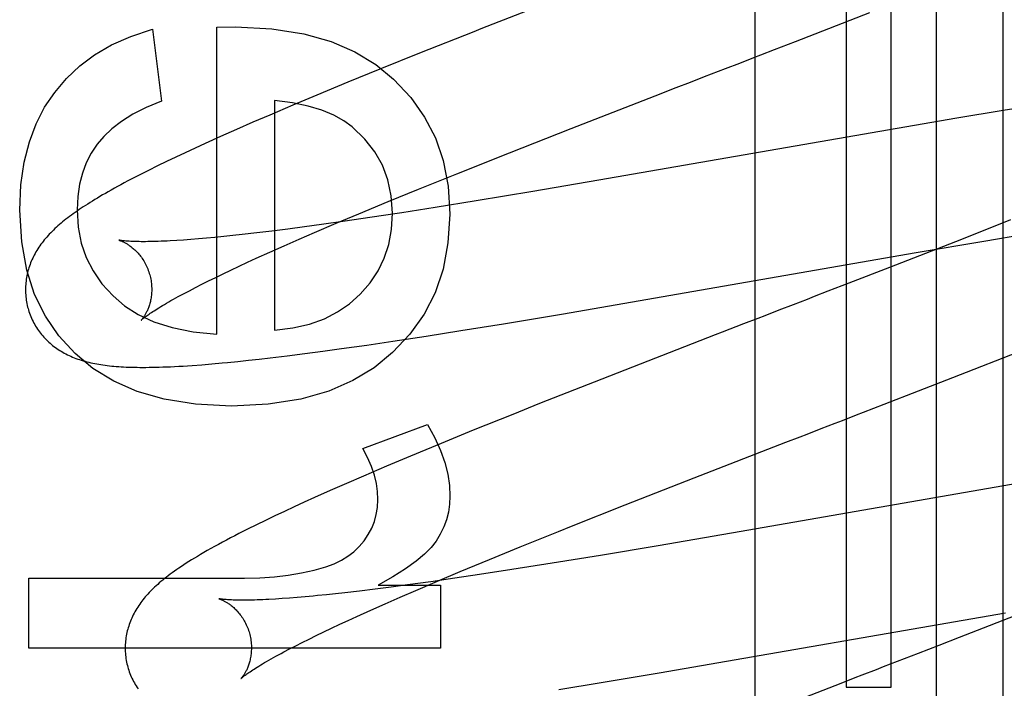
# Model space of a CAD drawing. Header units: inches. Extents: x 0 to 200, y 0 to 129.
# Tile 55 of 94: x 54.45 to 54.606, y 49.626 to 49.732. Entities that reach past the tile are written whole.
import ezdxf

# ---------------------------------------------------------------- set-up
doc = ezdxf.new("R2010")
doc.units = ezdxf.units.IN
doc.header["$LTSCALE"] = 11
doc.header["$MEASUREMENT"] = 0
doc.linetypes.add('HIDDEN', pattern=[0.2, 0.1, -0.1])
doc.layers.add('DEFAULT_2', color=8, linetype='HIDDEN')

msp = doc.modelspace()

# ---------------------------------------------------------------- linework, layer by layer
at = {"layer": 'DEFAULT_2', "color": 8, "linetype": 'HIDDEN'}
for p, q in [((54.5807253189, 49.8376312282), (54.5807253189, 49.6265836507)), ((54.5878677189, 49.6265836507), (54.5878677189, 49.8376312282)), ((54.59501011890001, 49.8376312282), (54.59501011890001, 49.5318376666)), ((54.60560851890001, 49.4783933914), (54.60560851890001, 49.8376312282)), ((54.56632788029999, 49.2184273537), (54.56632788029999, 49.82323122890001)), ((54.5372761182, 49.7364985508), (54.5228458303, 49.7308511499)), ((54.5726918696, 49.7288675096), (54.58449046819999, 49.7334530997)), ((54.4810851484, 49.7311280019), (54.48403194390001, 49.7311893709)), ((54.4810851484, 49.68250594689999), (54.4810851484, 49.7311280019)), ((54.47089415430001, 49.7308210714), (54.4723061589, 49.7194022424)), ((54.569400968, 49.7275935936), (54.5726918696, 49.7288675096)), ((54.51314612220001, 49.7269986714), (54.5068825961, 49.7244755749)), ((54.5638685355, 49.7254541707), (54.5660875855, 49.7263120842)), ((54.5068825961, 49.7244755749), (54.5018156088, 49.7224081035)), ((54.5018156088, 49.7224081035), (54.4969073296, 49.72037764)), ((54.5538239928, 49.7215695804), (54.5560606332, 49.722435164)), ((54.4969073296, 49.72037764), (54.4931071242, 49.7187829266)), ((54.5371531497, 49.71508707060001), (54.55046965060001, 49.7202702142)), ((54.55046965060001, 49.7202702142), (54.5538239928, 49.7215695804)), ((54.4931071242, 49.7187829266), (54.4894282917, 49.7172165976)), ((54.4901710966, 49.71952498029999), (54.4901710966, 49.683119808)), ((54.6115750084, 49.71889734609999), (54.6055720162, 49.7179288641)), ((54.4894282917, 49.7172165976), (54.48675344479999, 49.7160614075)), ((54.6055720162, 49.7179288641), (54.5982389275, 49.71671061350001)), ((54.48675344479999, 49.7160614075), (54.4841538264, 49.7149233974)), ((54.5982389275, 49.71671061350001), (54.5415550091, 49.7068744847)), ((54.4841538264, 49.7149233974), (54.4816321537, 49.7138028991)), ((54.5274102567, 49.7112540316), (54.5371531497, 49.71508707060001)), ((54.4791913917, 49.7127002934), (54.4776089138, 49.7119745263)), ((54.4816321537, 49.7138028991), (54.4791913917, 49.7127002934)), ((54.4760618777, 49.7112556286), (54.47455351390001, 49.7105447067)), ((54.4776089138, 49.7119745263), (54.4760618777, 49.7112556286)), ((54.5190454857, 49.7079204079), (54.5274102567, 49.7112540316)), ((54.4730871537, 49.7098429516), (54.47165416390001, 49.7091457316)), ((54.47455351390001, 49.7105447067), (54.4730871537, 49.7098429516)), ((54.4702401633, 49.70844516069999), (54.4688648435, 49.7077500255)), ((54.47165416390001, 49.7091457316), (54.4702401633, 49.70844516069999)), ((54.513012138, 49.70548254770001), (54.5190454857, 49.7079204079)), ((54.5415550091, 49.7068744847), (54.531129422, 49.70510301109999)), ((54.5081728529, 49.7035012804), (54.513012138, 49.70548254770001)), ((54.531129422, 49.70510301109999), (54.5221350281, 49.7036132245)), ((54.5035277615, 49.7015727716), (54.5081728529, 49.7035012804)), ((54.5221350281, 49.7036132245), (54.51561682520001, 49.7025638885)), ((54.4999655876, 49.7000724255), (54.5035277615, 49.7015727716)), ((54.5103659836, 49.7017421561), (54.5053037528, 49.7009743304)), ((54.51561682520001, 49.7025638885), (54.5103659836, 49.7017421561)), ((54.4976503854, 49.69987090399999), (54.4949372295, 49.69950027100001)), ((54.4965517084, 49.6986136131), (54.4999655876, 49.7000724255)), ((54.5014042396, 49.7004024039), (54.4976503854, 49.69987090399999)), ((54.5053037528, 49.7009743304), (54.5014042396, 49.7004024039)), ((54.6067414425, 49.7005988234), (54.5989721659, 49.6975250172)), ((54.4850583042, 49.6982767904), (54.48357675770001, 49.69811541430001)), ((54.48737276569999, 49.6985421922), (54.4850583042, 49.6982767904)), ((54.4897938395, 49.6988350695), (54.48737276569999, 49.6985421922)), ((54.4923168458, 49.6991546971), (54.4897938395, 49.6988350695)), ((54.4949372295, 49.69950027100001), (54.4923168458, 49.6991546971)), ((54.4940949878, 49.6975489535), (54.4965517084, 49.6986136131)), ((54.6025342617, 49.6972499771), (54.6096045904, 49.69842045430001)), ((54.4758001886, 49.69741474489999), (54.4747024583, 49.6973426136)), ((54.4769569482, 49.6974995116), (54.4758001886, 49.69741474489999)), ((54.4781713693, 49.6975970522), (54.4769569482, 49.6974995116)), ((54.4794419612, 49.6977074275), (54.4781713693, 49.6975970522)), ((54.4807672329, 49.6978306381), (54.4794419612, 49.6977074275)), ((54.4821459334, 49.69796665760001), (54.4807672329, 49.6978306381)), ((54.48357675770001, 49.69811541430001), (54.4821459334, 49.69796665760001)), ((54.49173197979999, 49.6965112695), (54.4940949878, 49.6975489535)), ((54.5989721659, 49.6975250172), (54.58760017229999, 49.6930823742)), ((54.59181467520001, 49.6954260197), (54.6025342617, 49.6972499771)), ((54.4873042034, 49.69452334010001), (54.489466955, 49.6955021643)), ((54.489466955, 49.6955021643), (54.49173197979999, 49.6965112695)), ((54.5356547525, 49.6856812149), (54.59181467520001, 49.6954260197)), ((54.4845868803, 49.6932684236), (54.4859212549, 49.6938884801)), ((54.4859212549, 49.6938884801), (54.4873042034, 49.69452334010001)), ((54.4808870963, 49.6915028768), (54.4820685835, 49.6920749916)), ((54.4820685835, 49.6920749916), (54.48330225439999, 49.69266372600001)), ((54.48330225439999, 49.69266372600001), (54.4845868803, 49.6932684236)), ((54.58760017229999, 49.6930823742), (54.5811362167, 49.6905748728)), ((54.4786848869, 49.6904110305), (54.4797588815, 49.6909480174)), ((54.4797588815, 49.6909480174), (54.4808870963, 49.6915028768)), ((54.5811362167, 49.6905748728), (54.5778514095, 49.689303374)), ((54.475801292, 49.6889163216), (54.4767047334, 49.68939416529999)), ((54.4767047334, 49.68939416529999), (54.4776663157, 49.6898927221)), ((54.4776663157, 49.6898927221), (54.4786848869, 49.6904110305)), ((54.57008407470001, 49.6863000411), (54.56784503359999, 49.6854343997)), ((54.5264368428, 49.6841488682), (54.5356547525, 49.6856812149)), ((54.51423796, 49.68220070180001), (54.51970342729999, 49.6830601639)), ((54.51970342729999, 49.6830601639), (54.5264368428, 49.6841488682)), ((54.5644755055, 49.6841311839), (54.5610972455, 49.6828234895)), ((54.5047960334, 49.6807820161), (54.50892462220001, 49.6813906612)), ((54.50892462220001, 49.6813906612), (54.51423796, 49.68220070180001)), ((54.4950058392, 49.67943251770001), (54.49786088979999, 49.67981022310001)), ((54.49786088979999, 49.67981022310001), (54.50078652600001, 49.6802115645)), ((54.50078652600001, 49.6802115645), (54.5047960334, 49.6807820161)), ((54.5975993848, 49.6756161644), (54.6089910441, 49.68007990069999)), ((54.4843884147, 49.6781870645), (54.4860658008, 49.6783633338)), ((54.4860658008, 49.6783633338), (54.4877757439, 49.678552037)), ((54.4877757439, 49.678552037), (54.48952508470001, 49.6787535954)), ((54.48952508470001, 49.6787535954), (54.4922244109, 49.6790796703)), ((54.4922244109, 49.6790796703), (54.4950058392, 49.67943251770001)), ((54.4786999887, 49.6776690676), (54.4802907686, 49.6777997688)), ((54.4802907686, 49.6777997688), (54.4819163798, 49.6779453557)), ((54.5420278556, 49.6753946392), (54.5321870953, 49.6715049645)), ((54.5867674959, 49.6714122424), (54.5975993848, 49.6756161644)), ((54.5321870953, 49.6715049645), (54.5279154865, 49.66979821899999)), ((54.5279154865, 49.66979821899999), (54.5216572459, 49.6672718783)), ((54.5041683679, 49.6643954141), (54.5144207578, 49.6682016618)), ((54.5216572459, 49.6672718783), (54.5166002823, 49.6652031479)), ((54.5166002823, 49.6652031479), (54.51170708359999, 49.663172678)), ((54.5566538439, 49.6597450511), (54.5711795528, 49.6653840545)), ((54.51170708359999, 49.663172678), (54.5079223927, 49.66157874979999)), ((54.5079223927, 49.66157874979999), (54.5042621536, 49.6600138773)), ((54.5042621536, 49.6600138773), (54.5016030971, 49.6588601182)), ((54.5457078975, 49.6554535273), (54.5566538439, 49.6597450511)), ((54.6132980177, 49.659796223), (54.56259475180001, 49.6509882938)), ((54.499021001, 49.6577238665), (54.4965184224, 49.6566053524)), ((54.5016030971, 49.6588601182), (54.499021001, 49.6577238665)), ((54.4965184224, 49.6566053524), (54.4948952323, 49.6558694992)), ((54.4933086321, 49.6551413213), (54.4917589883, 49.6544206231)), ((54.4948952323, 49.6558694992), (54.4933086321, 49.6551413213)), ((54.5372305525, 49.6520883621), (54.5457078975, 49.6554535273)), ((54.490246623, 49.6537071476), (54.48877186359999, 49.6530005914)), ((54.4917589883, 49.6544206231), (54.490246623, 49.6537071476)), ((54.4859345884, 49.6516057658), (54.484569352, 49.6509147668)), ((54.48733484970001, 49.6523004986), (54.4859345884, 49.6516057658)), ((54.48877186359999, 49.6530005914), (54.48733484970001, 49.6523004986)), ((54.5351621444, 49.65126005), (54.5372305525, 49.6520883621)), ((54.5291021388, 49.6488130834), (54.5351621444, 49.65126005)), ((54.56259475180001, 49.6509882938), (54.5509362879, 49.64898947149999)), ((54.5242399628, 49.6468239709), (54.5291021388, 49.6488130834)), ((54.5509362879, 49.64898947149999), (54.5418457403, 49.6474660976)), ((54.5195718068, 49.6448875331), (54.5242399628, 49.6468239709)), ((54.5418457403, 49.6474660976), (54.5341436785, 49.6462096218)), ((54.5341436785, 49.6462096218), (54.5277788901, 49.6452023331)), ((54.4513102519, 49.6327787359), (54.4513102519, 49.6438292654)), ((54.4513102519, 49.6438292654), (54.4854439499, 49.6438292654)), ((54.51873058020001, 49.6438342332), (54.5149296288, 49.6432880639)), ((54.51599104, 49.64338075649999), (54.5195718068, 49.6448875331)), ((54.5226718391, 49.6444195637), (54.51873058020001, 49.6438342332)), ((54.5277788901, 49.6452023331), (54.5226718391, 49.6444195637)), ((54.5061129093, 49.6421096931), (54.5036775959, 49.6418119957)), ((54.5086485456, 49.64243380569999), (54.5061129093, 49.6421096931)), ((54.5066240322, 49.6427241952), (54.516508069, 49.6427241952)), ((54.51127996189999, 49.6427835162), (54.5086485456, 49.64243380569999)), ((54.5149296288, 49.6432880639), (54.51127996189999, 49.6427835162)), ((54.5125586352, 49.6419154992), (54.51599104, 49.64338075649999)), ((54.516508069, 49.6427241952), (54.516508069, 49.6327787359)), ((54.4914262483, 49.6406122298), (54.4903407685, 49.6405421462)), ((54.4925705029, 49.64069483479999), (54.4914262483, 49.6406122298)), ((54.4937722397, 49.6407901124), (54.4925705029, 49.64069483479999)), ((54.4950301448, 49.6408981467), (54.4937722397, 49.6407901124)), ((54.4963427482, 49.64101895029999), (54.4950301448, 49.6408981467)), ((54.4998540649, 49.6413764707), (54.4984109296, 49.6412239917)), ((54.5013471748, 49.6415414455), (54.4998540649, 49.6413764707)), ((54.5036775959, 49.6418119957), (54.5013471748, 49.6415414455)), ((54.5077112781, 49.6398034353), (54.5100880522, 49.64084598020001)), ((54.5100880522, 49.64084598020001), (54.5125586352, 49.6419154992)), ((54.5054326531, 49.6387894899), (54.5077112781, 49.6398034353)), ((54.6112518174, 49.6393564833), (54.5986467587, 49.63445003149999)), ((54.5018646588, 49.63716776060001), (54.5032564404, 49.6378058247)), ((54.5032564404, 49.6378058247), (54.5054326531, 49.6387894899)), ((54.5510901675, 49.6288302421), (54.6059852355, 49.6383555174)), ((54.4979862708, 49.63534478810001), (54.49922839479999, 49.6359366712)), ((54.49922839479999, 49.6359366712), (54.500521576, 49.636544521)), ((54.500521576, 49.636544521), (54.5018646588, 49.63716776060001)), ((54.4956594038, 49.63421122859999), (54.4967962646, 49.6347694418)), ((54.4967962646, 49.6347694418), (54.4979862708, 49.63534478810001)), ((54.5986467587, 49.63445003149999), (54.5953938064, 49.6331900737)), ((54.516508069, 49.6327787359), (54.4513102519, 49.6327787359)), ((54.4925816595, 49.6326480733), (54.4935507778, 49.6331496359)), ((54.4935507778, 49.6331496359), (54.49457709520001, 49.6336709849)), ((54.49457709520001, 49.6336709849), (54.4956594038, 49.63421122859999)), ((54.4916707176, 49.6321671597), (54.4925816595, 49.6326480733)), ((54.5419119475, 49.62730603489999), (54.5510901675, 49.6288302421)), ((54.53520898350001, 49.6262235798), (54.5419119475, 49.62730603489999)), ((54.5798827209, 49.62719162), (54.5608581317, 49.6197953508)), ((54.5807253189, 49.6265836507), (54.5878677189, 49.6265836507))]:
    msp.add_line(p, q, dxfattribs=at)
for points in [[(54.48403194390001, 49.7311893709), (54.4897648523, 49.7308615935), (54.4948230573, 49.730087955), (54.49915927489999, 49.7288464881), (54.5029153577, 49.7272030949), (54.5062331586, 49.72522367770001), (54.5090653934, 49.7228862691)], [(54.455376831, 49.7208030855), (54.45723170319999, 49.723005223), (54.459351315, 49.7249919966), (54.4617096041, 49.72676118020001), (54.4643847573, 49.7283194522), (54.4674549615, 49.72967349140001), (54.47089415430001, 49.7308210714)], [(54.5228458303, 49.7308511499), (54.5217531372, 49.7304199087), (54.51314612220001, 49.7269986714)], [(54.5660875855, 49.7263120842), (54.5671942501, 49.7267400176), (54.569400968, 49.7275935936)], [(54.5594125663, 49.7237315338), (54.5616430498, 49.7245938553), (54.5638685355, 49.7254541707)], [(54.5560606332, 49.722435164), (54.5582959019, 49.7232997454), (54.5594125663, 49.7237315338)], [(54.5090653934, 49.7228862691), (54.5117629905, 49.7200033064), (54.513969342, 49.716894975), (54.5156782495, 49.71360319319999), (54.51690830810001, 49.7100022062), (54.5176781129, 49.70596625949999), (54.5179814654, 49.7015372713)], [(54.449836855, 49.70215121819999), (54.4500435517, 49.7061482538), (54.4505490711, 49.7097611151), (54.4513648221, 49.71296278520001), (54.4524565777, 49.7158343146), (54.453790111, 49.71845675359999), (54.455376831, 49.7208030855)], [(54.4723061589, 49.7194022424), (54.4698869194, 49.71840086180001), (54.4677673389, 49.7173408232), (54.4659583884, 49.7162172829), (54.4644271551, 49.7150447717), (54.4631407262, 49.71383782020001), (54.46211007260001, 49.71259158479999)], [(54.5024957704, 49.7153321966), (54.5011756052, 49.7163143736), (54.4995765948, 49.717193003), (54.49771255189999, 49.71797727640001), (54.4955420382, 49.7186396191), (54.4930236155, 49.7191524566), (54.4901710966, 49.71952498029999)], [(54.5088955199, 49.701660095), (54.5086936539, 49.70443035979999), (54.508159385, 49.70697394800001), (54.50730537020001, 49.7092626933), (54.5060936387, 49.7113810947), (54.50448621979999, 49.7134136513), (54.5024957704, 49.7153321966)], [(54.46211007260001, 49.71259158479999), (54.4611660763, 49.7111697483), (54.4603848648, 49.7096395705), (54.45976425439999, 49.7080149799), (54.4593107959, 49.70625419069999), (54.45903104, 49.70431541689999), (54.458922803, 49.7022125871)], [(54.4688648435, 49.7077500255), (54.4682069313, 49.7074121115), (54.4675792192, 49.70708613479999), (54.46697895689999, 49.7067709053), (54.466407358, 49.7064673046), (54.4658602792, 49.706173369), (54.4653349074, 49.70588777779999), (54.4648294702, 49.7056097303), (54.4643417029, 49.7053381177), (54.463870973, 49.7050727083), (54.4634162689, 49.70481304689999), (54.46297673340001, 49.70455875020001), (54.46255152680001, 49.7043094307), (54.4621398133, 49.7040646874), (54.4617408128, 49.7038241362), (54.4613537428, 49.70358737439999), (54.4609778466, 49.7033539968), (54.4606124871, 49.7031236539), (54.460256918, 49.7028959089), (54.4599108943, 49.7026706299), (54.4595740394, 49.7024475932), (54.4592460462, 49.7022266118), (54.4589266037, 49.7020074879), (54.4586153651, 49.7017899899), (54.4583119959, 49.7015738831), (54.4580161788, 49.7013589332), (54.45772760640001, 49.70114489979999), (54.4574459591, 49.7009315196), (54.4571709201, 49.7007185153), (54.4569022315, 49.7005056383), (54.4566395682, 49.7002925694), (54.4563828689, 49.7000791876), (54.456132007, 49.6998653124)], [(54.4586158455, 49.679436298), (54.4560467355, 49.6822161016), (54.4539123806, 49.6853461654), (54.4522056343, 49.6887776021), (54.45094793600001, 49.6926570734), (54.450160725, 49.6971312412), (54.449836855, 49.70215121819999)], [(54.458922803, 49.7022125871), (54.4591067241, 49.6994643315), (54.4595890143, 49.6969327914), (54.4603624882, 49.6946433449), (54.461448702, 49.69251985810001), (54.4628692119, 49.6904861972), (54.4646168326, 49.68856774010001)], [(54.50378452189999, 49.68884455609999), (54.5053331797, 49.6906247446), (54.5065998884, 49.6925255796), (54.5075816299, 49.6945267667), (54.5082874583, 49.6966891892), (54.5087264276, 49.6990737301), (54.5088955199, 49.701660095)], [(54.5179814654, 49.7015372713), (54.51766918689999, 49.6969465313), (54.5168808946, 49.69277545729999), (54.5156219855, 49.68906863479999), (54.51387626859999, 49.68569230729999), (54.5116275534, 49.68251271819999), (54.5088812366, 49.6795744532)], [(54.456132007, 49.6998653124), (54.4558868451, 49.6996507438), (54.45564722, 49.6994352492), (54.4554130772, 49.6992186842), (54.4551843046, 49.699000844), (54.4549609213, 49.6987816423), (54.4547428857, 49.6985609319), (54.4545302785, 49.6983386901), (54.4543231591, 49.6981148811), (54.4541215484, 49.697889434), (54.4539254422, 49.6976622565), (54.4537349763, 49.6974334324), (54.4535503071, 49.697203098), (54.4533713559, 49.6969711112), (54.4531981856, 49.696737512), (54.45303061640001, 49.6965020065), (54.4528685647, 49.6962644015), (54.4527119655, 49.6960245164), (54.45256064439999, 49.69578196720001), (54.4524149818, 49.6955372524), (54.452275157, 49.695290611), (54.4521414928, 49.6950426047), (54.4520142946, 49.6947938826), (54.4518935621, 49.6945446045), (54.4517794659, 49.6942953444), (54.45167168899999, 49.6940456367), (54.4515701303, 49.6937954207), (54.4514745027, 49.6935440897), (54.4513845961, 49.693291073), (54.4513003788, 49.6930361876), (54.4512217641, 49.6927789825), (54.45114890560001, 49.6925197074), (54.4510819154, 49.6922585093), (54.4510208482, 49.6919953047), (54.45096576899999, 49.691730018), (54.4509167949, 49.69146281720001), (54.45087402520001, 49.6911937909), (54.450837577, 49.690923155), (54.4508075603, 49.6906511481), (54.4507840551, 49.69037784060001), (54.4507671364, 49.690103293), (54.4507568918, 49.6898278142), (54.4507533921, 49.689551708), (54.45075669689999, 49.6892750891), (54.45076686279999, 49.6889981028), (54.4507839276, 49.6887209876), (54.4508079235, 49.68844393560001), (54.4508388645, 49.6881672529), (54.4508767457, 49.6878912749), (54.45092157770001, 49.68761611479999), (54.4509733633, 49.6873418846), (54.4510320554, 49.687068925), (54.4510975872, 49.68679757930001), (54.4511592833, 49.686566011)], [(54.465591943, 49.6973880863), (54.4655778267, 49.6973911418), (54.4655655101, 49.6973939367), (54.46556225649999, 49.6973947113), (54.46556762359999, 49.697393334), (54.4655811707, 49.6973896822), (54.4656025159, 49.6973836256), (54.4656312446, 49.697375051), (54.4656670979, 49.6973638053), (54.4657098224, 49.6973497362), (54.46575903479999, 49.6973327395), (54.46581440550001, 49.6973127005), (54.465875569, 49.697289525), (54.4659421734, 49.69726312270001), (54.4660139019, 49.6972333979), (54.4660903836, 49.6972002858), (54.4661714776, 49.69716362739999), (54.46625701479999, 49.6971232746), (54.46634673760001, 49.6970791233), (54.46644042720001, 49.6970310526), (54.4665378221, 49.6969789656), (54.4666386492, 49.6969227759), (54.4667427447, 49.6968623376), (54.4668498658, 49.6967975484), (54.46695997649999, 49.6967281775), (54.4670730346, 49.69665398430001), (54.4671887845, 49.6965748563), (54.4673070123, 49.6964906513), (54.46742752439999, 49.6964012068), (54.467550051, 49.6963064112), (54.46767456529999, 49.6962059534), (54.4678010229, 49.69609951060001), (54.4679291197, 49.6959869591), (54.4680586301, 49.69586809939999), (54.4681892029, 49.6957428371), (54.4683204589, 49.6956111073), (54.4684521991, 49.69547266), (54.4685842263, 49.6953272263), (54.4687160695, 49.69517482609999), (54.4688473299, 49.69501540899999), (54.4689775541, 49.6948489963), (54.46910631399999, 49.6946755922), (54.46923312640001, 49.6944953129), (54.4693575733, 49.6943082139), (54.469479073, 49.6941146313), (54.4695970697, 49.69391493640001), (54.46971118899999, 49.69370925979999), (54.4698210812, 49.6934977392), (54.4699262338, 49.6932808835), (54.4700261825, 49.6930592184), (54.4701206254, 49.6928329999), (54.4702092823, 49.69260250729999), (54.4702917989, 49.6923683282), (54.4703678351, 49.6921311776), (54.4704282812, 49.6919237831)], [(54.4747024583, 49.6973426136), (54.4736651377, 49.6972829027), (54.4731695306, 49.6972576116), (54.4726894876, 49.69723530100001), (54.47222511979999, 49.6972159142), (54.4717765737, 49.6971993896), (54.4713439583, 49.6971856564), (54.4709273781, 49.6971746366), (54.470526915, 49.6971662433), (54.47014262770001, 49.6971603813), (54.4697745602, 49.697156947), (54.4694227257, 49.6971558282), (54.4690871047, 49.6971569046), (54.4687677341, 49.6971600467), (54.4684645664, 49.6971651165), (54.46817770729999, 49.6971719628), (54.46790719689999, 49.6971804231), (54.4676529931, 49.6971903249), (54.4674150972, 49.6972014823), (54.4671932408, 49.697213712), (54.4669872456, 49.69722681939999), (54.4667967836, 49.69724061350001), (54.4666215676, 49.6972548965), (54.4664612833, 49.6972694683), (54.4663156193, 49.6972841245), (54.4661842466, 49.6972986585), (54.4660668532, 49.6973128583), (54.4659630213, 49.6973265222), (54.4658723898, 49.6973394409), (54.4657944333, 49.6973514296), (54.465728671, 49.69736230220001), (54.4656746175, 49.6973718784), (54.4656318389, 49.6973799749), (54.4655997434, 49.6973864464), (54.465591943, 49.6973880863)], [(54.4704282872, 49.6919237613), (54.4704839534, 49.69171341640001), (54.4705409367, 49.6914722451), (54.47059090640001, 49.6912302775), (54.4706337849, 49.6909882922), (54.4706695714, 49.6907469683), (54.4706983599, 49.6905066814), (54.4707202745, 49.6902677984), (54.470735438, 49.6900310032), (54.4707440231, 49.68979698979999), (54.4707462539, 49.6895660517), (54.47074237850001, 49.689338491), (54.4707326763, 49.68911490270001), (54.4707174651, 49.6888958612), (54.4706970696, 49.6886816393), (54.4706718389, 49.6884725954), (54.4706421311, 49.68826894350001), (54.4706083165, 49.6880709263), (54.4705707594, 49.68787871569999), (54.4705298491, 49.6876925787), (54.4704858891, 49.6875123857), (54.4704391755, 49.6873380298), (54.4703900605, 49.68716964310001), (54.47033888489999, 49.6870073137), (54.4702859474, 49.6868510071), (54.4702315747, 49.68670079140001), (54.47017596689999, 49.6865564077), (54.4701193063, 49.6864176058), (54.4700618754, 49.6862844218), (54.4700039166, 49.6861568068), (54.4699456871, 49.68603475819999), (54.4698874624, 49.68591831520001), (54.469829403, 49.685807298), (54.469771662, 49.68570153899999), (54.4697144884, 49.6856010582), (54.4696580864, 49.6855058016), (54.4696027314, 49.6854158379), (54.4695486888, 49.6853312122), (54.46949621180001, 49.6852519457), (54.4694455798, 49.68517809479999), (54.4693970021, 49.6851096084), (54.4693506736, 49.6850464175), (54.4693069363, 49.68498865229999), (54.4692661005, 49.6849363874), (54.4692285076, 49.6848897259), (54.4691945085, 49.6848487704), (54.4691644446, 49.6848135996), (54.4691386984, 49.6847843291), (54.46911755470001, 49.6847609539), (54.4691013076, 49.6847434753), (54.4690903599, 49.6847320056), (54.4690850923, 49.6847266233)], [(54.4690859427, 49.6847274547), (54.4690933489, 49.6847346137), (54.46910784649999, 49.6847482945), (54.4691300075, 49.6847687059), (54.46916036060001, 49.6847959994), (54.4691995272, 49.684830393), (54.4692479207, 49.6848719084), (54.4693060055, 49.6849206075), (54.4693742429, 49.6849765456), (54.4694531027, 49.6850397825), (54.4695430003, 49.68511033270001), (54.469644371, 49.6851882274), (54.469757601, 49.6852734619), (54.46988307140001, 49.6853660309), (54.470021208, 49.6854659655), (54.4701724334, 49.6855732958), (54.4703371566, 49.6856880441), (54.4705158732, 49.6858102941), (54.47070877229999, 49.6859399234), (54.4709161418, 49.6860768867), (54.4711380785, 49.6862210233), (54.4713746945, 49.6863721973), (54.4716260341, 49.6865302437), (54.4718920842, 49.68669497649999), (54.4721729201, 49.68686627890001), (54.4724685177, 49.6870439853), (54.47277900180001, 49.6872280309), (54.4731044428, 49.6874183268), (54.4734448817, 49.6876147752), (54.473800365, 49.6878172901), (54.4741708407, 49.6880257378), (54.4745562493, 49.6882399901), (54.4749565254, 49.68845992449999), (54.475371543, 49.6886853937), (54.475801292, 49.6889163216)], [(54.5778514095, 49.689303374), (54.5756453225, 49.6884500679), (54.5745379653, 49.6880218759)], [(54.4646168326, 49.68856774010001), (54.4664522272, 49.687001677), (54.468622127, 49.6856441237), (54.4710991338, 49.684482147), (54.4739654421, 49.6835545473), (54.4773032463, 49.68290012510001), (54.4810851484, 49.68250594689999)], [(54.4901710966, 49.683119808), (54.4931107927, 49.683485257), (54.4957587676, 49.684090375), (54.49809307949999, 49.6849390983), (54.5001795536, 49.6860196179), (54.502084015, 49.6873201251), (54.50378452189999, 49.68884455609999)], [(54.5745379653, 49.6880218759), (54.5723155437, 49.6871626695), (54.57008407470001, 49.6863000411)], [(54.4511592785, 49.6865660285), (54.45122533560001, 49.6863379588), (54.4513096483, 49.6860704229), (54.4514007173, 49.6858050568), (54.4514984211, 49.6855421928), (54.4516026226, 49.6852821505), (54.4517132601, 49.68502502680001), (54.4518302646, 49.6847709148), (54.4519534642, 49.6845201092), (54.452082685, 49.6842728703), (54.4522178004, 49.6840293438), (54.4523586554, 49.6837897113), (54.4525051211, 49.6835540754), (54.45265708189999, 49.68332250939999), (54.4528143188, 49.68309523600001), (54.4529765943, 49.6828724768), (54.453143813, 49.6826542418), (54.4533158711, 49.682440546), (54.4534925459, 49.6822315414), (54.4536736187, 49.6820273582), (54.4538589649, 49.6818280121), (54.4540484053, 49.6816335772), (54.4542419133, 49.681443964), (54.4544394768, 49.68125907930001), (54.4546409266, 49.6810789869), (54.4548459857, 49.6809038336), (54.4550550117, 49.6807332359), (54.4552681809, 49.6805670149), (54.4554859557, 49.6804048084), (54.4557089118, 49.6802462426), (54.4559371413, 49.6800913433), (54.4561711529, 49.6799398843), (54.45641044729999, 49.6797923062), (54.4566548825, 49.6796487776), (54.456903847, 49.6795096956), (54.4571567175, 49.6793753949), (54.45741327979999, 49.6792459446), (54.4576729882, 49.6791215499), (54.4579362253, 49.67900195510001), (54.458203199, 49.6788870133), (54.4584740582, 49.67877661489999), (54.4587491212, 49.6786705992), (54.4590282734, 49.6785689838), (54.459311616, 49.67847170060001), (54.4595989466, 49.6783787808), (54.4598900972, 49.67829022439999), (54.4601851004, 49.67820595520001), (54.4604839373, 49.67812590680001), (54.46078661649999, 49.6780500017), (54.4610930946, 49.6779781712), (54.4614035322, 49.6779102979), (54.46171799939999, 49.6778462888), (54.4620367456, 49.6777860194), (54.4623599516, 49.6777293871), (54.4626878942, 49.6776762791), (54.4630208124, 49.6776265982), (54.4633589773, 49.6775802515), (54.4637025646, 49.6775371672), (54.4640520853, 49.67749724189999), (54.4644079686, 49.6774603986), (54.4647706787, 49.6774265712), (54.46514068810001, 49.67739570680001), (54.4655184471, 49.6773677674), (54.46590441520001, 49.6773427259), (54.4662990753, 49.6773205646), (54.46670291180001, 49.6773012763), (54.4671164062, 49.67728486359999), (54.4675399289, 49.6772713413), (54.4679743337, 49.6772607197), (54.4684203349, 49.6772530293), (54.4688788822, 49.6772483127), (54.4693509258, 49.6772466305), (54.4698374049, 49.6772480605), (54.4703393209, 49.6772526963), (54.4708576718, 49.6772606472), (54.4713935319, 49.67727203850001), (54.4719479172, 49.6772870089), (54.4725219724, 49.6773057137), (54.4731166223, 49.6773283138), (54.47373290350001, 49.6773549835), (54.4743718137, 49.6773859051), (54.47503471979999, 49.6774212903), (54.4757217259, 49.6774612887), (54.47643430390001, 49.6775061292), (54.4771695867, 49.6775557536), (54.4786999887, 49.6776690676)], [(54.56784503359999, 49.6854343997), (54.56672313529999, 49.6850005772), (54.5644755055, 49.6841311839)], [(54.5610972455, 49.6828234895), (54.5599700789, 49.6823868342), (54.5420278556, 49.6753946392)], [(54.5088812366, 49.6795744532), (54.5059935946, 49.6771878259), (54.50260980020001, 49.675165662), (54.49877713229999, 49.6734851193), (54.4943537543, 49.6722147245), (54.4891978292, 49.6714230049), (54.4833566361, 49.6710871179)], [(54.4833566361, 49.6710871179), (54.4776998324, 49.6714139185), (54.4727091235, 49.6721878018), (54.4684339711, 49.673428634), (54.4647259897, 49.675076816), (54.46143679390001, 49.6770727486), (54.4586158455, 49.679436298)], [(54.4819163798, 49.6779453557), (54.48273549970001, 49.6780228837), (54.4843884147, 49.6781870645)], [(54.5823476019, 49.6697023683), (54.5834561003, 49.67013104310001), (54.5867674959, 49.6714122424)], [(54.5745407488, 49.6666841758), (54.5767779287, 49.6675491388), (54.5778948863, 49.6679809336), (54.5790105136, 49.6684122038), (54.5801246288, 49.6688428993), (54.5823476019, 49.6697023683)], [(54.5144207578, 49.6682016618), (54.5155714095, 49.6661038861), (54.5164899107, 49.66408882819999), (54.5171675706, 49.6621572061), (54.5176304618, 49.6603068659), (54.517904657, 49.6585356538), (54.5179814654, 49.6568442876)], [(54.5711795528, 49.6653840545), (54.5734208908, 49.6662511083), (54.5745407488, 49.6666841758)], [(54.5065626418, 49.6562917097), (54.5065074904, 49.65756405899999), (54.50632149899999, 49.6588634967), (54.5060109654, 49.6601860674), (54.5055569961, 49.66154363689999), (54.50494069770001, 49.6629480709), (54.5041683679, 49.6643954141)], [(54.5043672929, 49.6497728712), (54.5050464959, 49.6507715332), (54.50559719, 49.6517947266), (54.5060163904, 49.6528325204), (54.5063130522, 49.6539147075), (54.50649613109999, 49.6550710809), (54.5065626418, 49.6562917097)], [(54.5179814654, 49.6568442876), (54.51791643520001, 49.6555533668), (54.517731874, 49.6543094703), (54.5174294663, 49.6531176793), (54.5170041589, 49.65196275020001), (54.5164508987, 49.6508294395), (54.51577136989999, 49.6497228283)], [(54.484569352, 49.6509147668), (54.4838994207, 49.650570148), (54.483237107, 49.6502254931), (54.4825843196, 49.6498816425), (54.4819409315, 49.6495383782), (54.4813117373, 49.649198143), (54.4806997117, 49.6488625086), (54.4801081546, 49.6485333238), (54.4795403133, 49.6482125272), (54.4789971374, 49.6479008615), (54.47848131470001, 49.6476001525), (54.47798949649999, 49.6473087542), (54.4775202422, 49.6470260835), (54.4770711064, 49.6467509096), (54.4766400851, 49.6464822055), (54.4762252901, 49.6462189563), (54.4758246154, 49.6459599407), (54.4754375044, 49.6457048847), (54.4750627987, 49.6454530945), (54.4747004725, 49.6452046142), (54.4743501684, 49.6449592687), (54.4740116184, 49.6447169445), (54.4736844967, 49.64447748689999), (54.4733685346, 49.6442407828), (54.47306342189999, 49.64400668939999), (54.47276889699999, 49.6437751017), (54.47248466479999, 49.6435458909), (54.4722104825, 49.64331897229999), (54.4719461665, 49.6430943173)], [(54.4983374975, 49.6456667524), (54.4996185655, 49.6461366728), (54.5007781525, 49.6466877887), (54.5018059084, 49.6473158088), (54.5027328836, 49.64803360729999), (54.5035901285, 49.64885405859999), (54.5043672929, 49.6497728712)], [(54.51577136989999, 49.6497228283), (54.5149995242, 49.648729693), (54.5139399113, 49.64766882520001), (54.5126050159, 49.64654171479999), (54.5109573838, 49.6453438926), (54.508959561, 49.6440708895), (54.5066240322, 49.6427241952)], [(54.4854439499, 49.6438292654), (54.4878723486, 49.6438901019), (54.4901850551, 49.6440524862), (54.4923784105, 49.6443195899), (54.4944633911, 49.6446818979), (54.496450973, 49.64512989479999), (54.4983374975, 49.6456667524)], [(54.4719461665, 49.6430943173), (54.47169123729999, 49.642871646), (54.4714454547, 49.6426508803), (54.4712080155, 49.6424314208), (54.4709783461, 49.6422128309), (54.4707558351, 49.6419945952), (54.4705399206, 49.6417761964), (54.4703302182, 49.6415572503), (54.47012634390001, 49.6413373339), (54.46992800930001, 49.6411160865), (54.4697349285, 49.6408931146), (54.4695469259, 49.6406681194), (54.4693637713, 49.6404406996), (54.4691855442, 49.6402108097), (54.46901222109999, 49.6399782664), (54.4688439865, 49.63974316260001), (54.4686809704, 49.6395055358), (54.4685233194, 49.6392654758), (54.46837112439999, 49.6390230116), (54.4682246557, 49.6387784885), (54.4680841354, 49.6385322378), (54.4679497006, 49.63828449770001), (54.4678215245, 49.63803562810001), (54.46769961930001, 49.6377857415), (54.4675840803, 49.6375351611), (54.4674747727, 49.6372837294), (54.4673716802, 49.6370315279), (54.4672746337, 49.6367782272), (54.4671835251, 49.63652356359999), (54.4670983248, 49.6362674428), (54.46701899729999, 49.6360096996), (54.4669455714, 49.63575031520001), (54.466878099, 49.6354893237), (54.4668165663, 49.63522644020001), (54.4667609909, 49.634961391), (54.4667114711, 49.6346942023), (54.4666680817, 49.6344246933), (54.4666309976, 49.6341532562), (54.4666003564, 49.63388017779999), (54.4665762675, 49.6336056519), (54.4665588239, 49.6333298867), (54.4665481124, 49.6330531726), (54.4665442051, 49.6327758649), (54.4665471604, 49.6324980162), (54.46655703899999, 49.6322197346), (54.4665738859, 49.6319412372), (54.4665977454, 49.6316626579), (54.4666286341, 49.6313843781), (54.46666654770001, 49.6311067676), (54.4667114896, 49.630830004), (54.4667634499, 49.6305542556), (54.466822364, 49.63027991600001), (54.4668881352, 49.6300074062), (54.46695008, 49.6297748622)], [(54.4813787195, 49.6405977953), (54.4813658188, 49.6406006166), (54.48135512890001, 49.6406030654), (54.4813600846, 49.6406017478), (54.4813748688, 49.6405977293), (54.4813973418, 49.640591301), (54.48142709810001, 49.6405823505), (54.4814638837, 49.6405707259), (54.4815074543, 49.6405562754), (54.481557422, 49.6405388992), (54.4816134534, 49.64051848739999), (54.4816751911, 49.6404949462), (54.481742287, 49.6404681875), (54.4818144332, 49.640438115), (54.4818912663, 49.6404046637), (54.4819726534, 49.6403676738), (54.4820584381, 49.6403269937), (54.4821483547, 49.64028252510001), (54.4822421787, 49.6402341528), (54.48233965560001, 49.6401817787), (54.4824405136, 49.6401253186), (54.4825446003, 49.6400646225), (54.4826516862, 49.63999958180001), (54.4827617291, 49.6399299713), (54.4828746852, 49.6398555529), (54.48299029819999, 49.6397762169), (54.48310835, 49.6396918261), (54.4832286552, 49.63960221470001), (54.4833509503, 49.6395072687), (54.4834752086, 49.6394066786), (54.48360139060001, 49.6393001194), (54.4837291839, 49.6391874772), (54.4838583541, 49.6390685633), (54.4839885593, 49.6389432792), (54.48411942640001, 49.6388115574), (54.4842507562, 49.6386731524), (54.4843823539, 49.6385277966), (54.4845137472, 49.6383755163), (54.4846445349, 49.6382162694), (54.4847742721, 49.6380500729), (54.4849025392, 49.6378769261), (54.4850288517, 49.6376969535), (54.4851527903, 49.6375102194), (54.4852737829, 49.63731705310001), (54.48539128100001, 49.6371178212), (54.4855049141, 49.63691265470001), (54.48561433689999, 49.6367016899), (54.4857190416, 49.63648543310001), (54.4858185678, 49.6362644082), (54.4859126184, 49.6360388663), (54.4860009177, 49.6358090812), (54.486083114, 49.6355756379), (54.48615887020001, 49.6353392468), (54.48621907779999, 49.63513263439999)], [(54.4903407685, 49.6405421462), (54.4893154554, 49.64048436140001), (54.4888257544, 49.640459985), (54.4883515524, 49.640438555), (54.48789296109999, 49.64042001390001), (54.4874501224, 49.6404042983), (54.4870231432, 49.6403913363), (54.4866121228, 49.6403810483), (54.4862171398, 49.640373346), (54.4858382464, 49.640368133), (54.4854754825, 49.6403653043), (54.48512885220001, 49.6403647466), (54.4847983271, 49.6403663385), (54.4844839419, 49.6403699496), (54.484185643, 49.6403754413), (54.4839035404, 49.6403826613), (54.483637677, 49.6403914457), (54.4833880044, 49.6404016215), (54.4831545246, 49.64041300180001), (54.4829369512, 49.6404254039), (54.48273509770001, 49.6404386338), (54.4825486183, 49.6404525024), (54.4823772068, 49.64046681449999), (54.4822205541, 49.6404813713), (54.4820783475, 49.64049597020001), (54.481950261, 49.6405104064), (54.4818359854, 49.6405244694), (54.4817351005, 49.6405379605), (54.4816472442, 49.640550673), (54.481571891, 49.6405624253), (54.4815085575, 49.6405730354), (54.4814567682, 49.640582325), (54.4814161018, 49.6405901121), (54.4813859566, 49.6405962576), (54.4813787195, 49.6405977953)], [(54.4984109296, 49.6412239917), (54.4970190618, 49.641084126), (54.4963427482, 49.64101895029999)], [(54.4862190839, 49.6351326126), (54.4862748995, 49.6349216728), (54.4863319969, 49.6346799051), (54.4863820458, 49.6344373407), (54.4864249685, 49.6341947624), (54.48646076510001, 49.6339528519), (54.4864895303, 49.63371199), (54.4865113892, 49.6334725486), (54.4865264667, 49.6332352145), (54.48653493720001, 49.6330006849), (54.4865370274, 49.6327692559), (54.4865329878, 49.632541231), (54.4865231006, 49.63231721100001), (54.4865076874, 49.6320977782), (54.4864870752, 49.63188319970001), (54.48646161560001, 49.6316738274), (54.4864316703, 49.6314698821), (54.4863976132, 49.6312716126), (54.48635981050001, 49.63107918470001), (54.486318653, 49.6308928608), (54.4862744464, 49.6307125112), (54.48622748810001, 49.6305380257), (54.4861781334, 49.6303695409), (54.4861267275, 49.6302071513), (54.4860735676, 49.6300508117), (54.4860189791, 49.6299005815), (54.4859631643, 49.6297562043), (54.4859063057, 49.6296174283), (54.4858486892, 49.6294842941), (54.4857905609, 49.6293567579), (54.4857321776, 49.6292348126), (54.4856738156, 49.6291184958), (54.485615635, 49.6290076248), (54.485557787, 49.6289020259), (54.4855005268, 49.6288017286), (54.4854440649, 49.6287066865), (54.4853886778, 49.6286169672), (54.4853346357, 49.6285326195), (54.4852821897, 49.62845365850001), (54.4852316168, 49.6283801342), (54.48518313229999, 49.6283120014), (54.4851369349, 49.6282491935), (54.4850933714, 49.6281918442), (54.4850527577, 49.6281400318), (54.4850154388, 49.6280938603), (54.4849817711, 49.6280534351), (54.4849520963, 49.6280188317), (54.4849267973, 49.6279901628), (54.48490616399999, 49.6279674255), (54.4848904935, 49.6279506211), (54.4848801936, 49.6279398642), (54.4848756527, 49.62793523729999)], [(54.5953938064, 49.6331900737), (54.59210986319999, 49.6319194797), (54.5910091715, 49.6314938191)], [(54.4848773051, 49.62793686), (54.48488558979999, 49.6279448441), (54.48490102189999, 49.6279593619), (54.4849241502, 49.6279805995), (54.4849554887, 49.6280086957), (54.4849956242, 49.62804383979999), (54.48504501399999, 49.628086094), (54.4851041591, 49.6281355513), (54.4851735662, 49.62819230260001), (54.4852537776, 49.62825646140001), (54.48534520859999, 49.62832803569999), (54.4854483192, 49.6284070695), (54.48556348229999, 49.6284935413), (54.4856910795, 49.6285874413), (54.4858314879, 49.62868876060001), (54.4859850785, 49.62879749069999), (54.4861522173, 49.6289136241), (54.48633330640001, 49.6290371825), (54.4865285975, 49.6291680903), (54.4867384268, 49.6293063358), (54.4869628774, 49.6294517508), (54.48720206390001, 49.6296042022), (54.4874560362, 49.6297635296), (54.487724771, 49.629929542), (54.4880083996, 49.6301021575), (54.4883069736, 49.6302812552), (54.4886205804, 49.6304667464), (54.4889492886, 49.6306585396), (54.4892930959, 49.6308565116), (54.4896519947, 49.6310605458), (54.4900259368, 49.6312705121), (54.4904148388, 49.63148627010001), (54.4908186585, 49.6317077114), (54.49123729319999, 49.6319347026), (54.4916707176, 49.6321671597)], [(54.5910091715, 49.6314938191), (54.5887998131, 49.6306396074), (54.5876915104, 49.6302111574), (54.5865810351, 49.6297818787), (54.5854685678, 49.62935182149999), (54.5832383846, 49.6284895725)], [(54.4669500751, 49.6297748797), (54.46701585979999, 49.6295477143), (54.467099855, 49.6292810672), (54.4671905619, 49.6290165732), (54.4672878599, 49.6287545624), (54.46739161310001, 49.628495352), (54.4675017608, 49.6282390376), (54.46761823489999, 49.6279857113), (54.46774086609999, 49.6277356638), (54.4678694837, 49.62748915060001), (54.4680039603, 49.6272463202), (54.46814414, 49.6270073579), (54.4682898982, 49.62677236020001), (54.46844112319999, 49.6265413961), (54.4685975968, 49.6263146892)], [(54.5832383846, 49.6284895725), (54.5821210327, 49.6280574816), (54.5798827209, 49.62719162)]]:
    msp.add_lwpolyline(points, dxfattribs=at)

doc.saveas('drawing.dxf')
